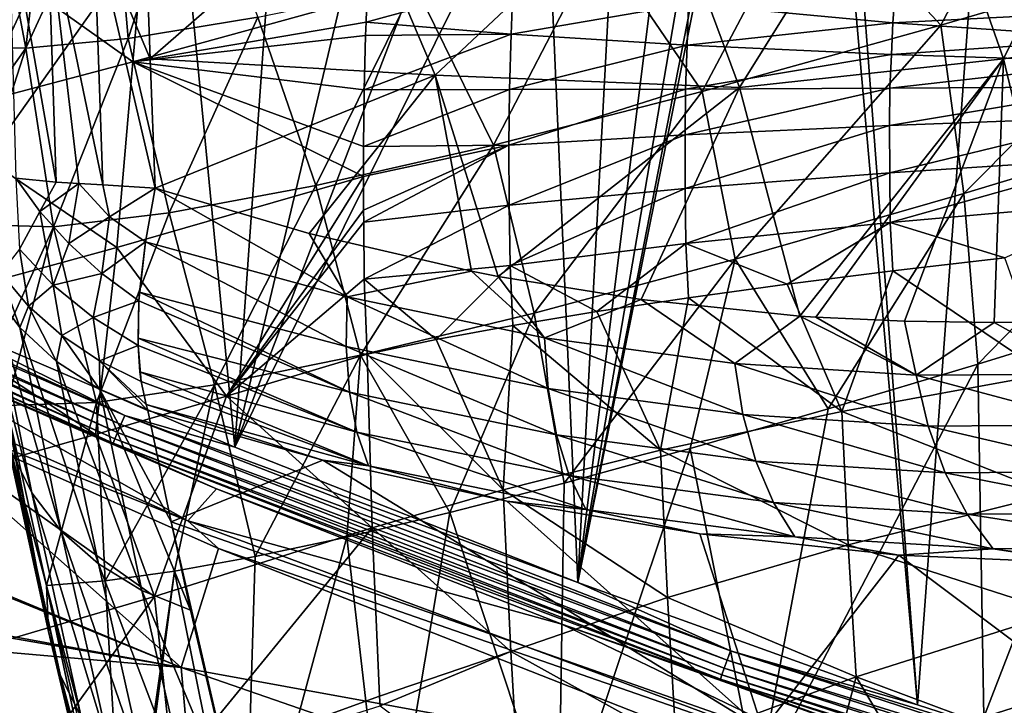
# Model space of a CAD drawing. Header units: metres. Extents: x -25 to 25, y -125 to 22.
# Tile 81 of 256: x -20.98 to -16.42, y -19.05 to -15.88. Entities that reach past the tile are written whole.
import ezdxf

# ---------------------------------------------------------------- set-up
doc = ezdxf.new("R2010")
doc.units = ezdxf.units.M
doc.layers.add('solid_500465', color=7, linetype='CONTINUOUS')

msp = doc.modelspace()

# ---------------------------------------------------------------- linework, layer by layer
at = {"layer": 'solid_500465'}
for points in [[(-16.822397, -19.050726), (-17.299999, -12.8), (-16.349859, -12.653533)], [(-15.261466, -19.554087), (-16.822397, -19.050726), (-16.349859, -12.653533)], [(-16.822397, -19.050726), (-17.339243, -13.238526), (-17.299999, -12.8)], [(-18.39407, -18.484024), (-17.450512, -13.654087), (-17.339243, -13.238526)], [(-16.822397, -19.050726), (-18.39407, -18.484024), (-17.339243, -13.238526)], [(-18.39407, -18.484024), (-17.635805, -14.050611), (-17.450512, -13.654087)], [(-18.39407, -18.484024), (-17.884295, -14.40584), (-17.635805, -14.050611)], [(-18.39407, -18.484024), (-18.19416, -14.715706), (-17.884295, -14.40584)], [(-18.39407, -18.484024), (-18.549389, -14.964194), (-18.19416, -14.715706)], [(-16.423824, -16.06097, 6.511294), (-15.743578, -14.686687, 5.385649), (-16.834259, -14.892056, 6.511294)], [(-16.423824, -16.06097, 6.511294), (-15.331348, -15.915491, 5.385649), (-15.743578, -14.686687, 5.385649)], [(-16.834259, -14.892056, 6.511294), (-18.026371, -15.171908, 7.508393), (-17.647156, -16.194242, 7.508393)], [(-16.423824, -16.06097, 6.511294), (-16.834259, -14.892056, 6.511294), (-17.647156, -16.194242, 7.508393)], [(-21.586891, -17.171076), (-21.050611, -14.964194), (-20.654087, -15.149488)], [(-19.982233, -17.857475), (-18.945913, -15.149488), (-18.549389, -14.964194)], [(-18.39407, -18.484024), (-19.982233, -17.857475), (-18.549389, -14.964194)], [(-16.713997, -15.904918, 29.660641), (-17.315432, -15.259972, 28.018343), (-16.212349, -14.953588, 30.853418)], [(-15.468826, -15.53811, 32.639065), (-16.713997, -15.904918, 29.660641), (-16.212349, -14.953588, 30.853418)], [(-20.547094, -15.139891, 15.964272), (-20.190273, -15.089867, 17.824575), (-20.475859, -15.967215, 16.421413)], [(-20.190273, -15.089867, 17.824575), (-19.875572, -15.869037, 19.352795), (-20.475859, -15.967215, 16.421413)], [(-21.586891, -17.171076), (-20.654087, -15.149488), (-20.234377, -15.261414)], [(-21.108536, -15.178609, 12.233618), (-20.853168, -15.169469, 14.100014), (-20.949144, -16.01243, 13.473953)], [(-20.547094, -15.139891, 15.964272), (-20.475859, -15.967215, 16.421413), (-20.949144, -16.01243, 13.473953)], [(-20.853168, -15.169469, 14.100014), (-20.547094, -15.139891, 15.964272), (-20.949144, -16.01243, 13.473953)], [(-19.982233, -17.857475), (-19.365623, -15.261414), (-18.945913, -15.149488)], [(-18.026371, -15.171908, 7.508393), (-19.433868, -15.243087, 8.364505), (-19.054344, -16.136595, 8.364505)], [(-17.647156, -16.194242, 7.508393), (-18.026371, -15.171908, 7.508393), (-19.054344, -16.136595, 8.364505)], [(-20.376877, -15.217723, 28.666164), (-21.32271, -15.459044, 25.857906), (-20.454559, -16.07579, 28.506058)], [(-21.108536, -15.178609, 12.233618), (-20.949144, -16.01243, 13.473953), (-21.295126, -16.003695, 10.515997)], [(-20.376877, -15.217723, 28.666164), (-20.454559, -16.07579, 28.506058), (-19.371433, -15.776149, 31.366798)], [(-19.982233, -17.857475), (-21.586891, -17.171076), (-20.234377, -15.261414)], [(-19.433868, -15.243087, 8.364505), (-20.395563, -15.462502, 8.868325), (-20.374681, -16.060661, 8.978699)], [(-19.054344, -16.136595, 8.364505), (-19.433868, -15.243087, 8.364505), (-20.374681, -16.060661, 8.978699)], [(-19.982233, -17.857475), (-20.234377, -15.261414), (-19.799999, -15.3)], [(-19.982233, -17.857475), (-19.799999, -15.3), (-19.365623, -15.261414)], [(-17.819897, -16.212599, 26.648182), (-18.294588, -15.515011, 25.154446), (-17.315432, -15.259972, 28.018343)], [(-16.713997, -15.904918, 29.660641), (-17.819897, -16.212599, 26.648182), (-17.315432, -15.259972, 28.018343)], [(-21.029648, -15.372226, 9.35833), (-20.99564, -16.612823, 9.567068), (-20.809561, -16.632429, 9.359048)], [(-20.849346, -15.410644, 9.15789), (-21.029648, -15.372226, 9.35833), (-20.809561, -16.632429, 9.359048)], [(-20.849346, -15.410644, 9.15789), (-20.809561, -16.632429, 9.359048), (-20.705025, -16.638742, 9.27037)], [(-20.849346, -15.410644, 9.15789), (-20.705025, -16.638742, 9.27037), (-20.592472, -16.644991, 9.191514)], [(-20.635128, -15.441104, 8.992533), (-20.849346, -15.410644, 9.15789), (-20.592472, -16.644991, 9.191514)], [(-20.635128, -15.441104, 8.992533), (-20.35107, -16.660387, 9.06832), (-20.374681, -16.060661, 8.978699)], [(-20.635128, -15.441104, 8.992533), (-20.592472, -16.644991, 9.191514), (-20.35107, -16.660387, 9.06832)], [(-20.635128, -15.441104, 8.992533), (-20.374681, -16.060661, 8.978699), (-20.395563, -15.462502, 8.868325)], [(-21.32271, -15.459044, 25.857906), (-21.416414, -16.330065, 25.61569), (-20.454559, -16.07579, 28.506058)], [(-18.784853, -16.460468, 23.605429), (-19.148376, -15.718192, 22.264875), (-18.294588, -15.515011, 25.154446)], [(-17.819897, -16.212599, 26.648182), (-18.784853, -16.460468, 23.605429), (-18.294588, -15.515011, 25.154446)], [(-16.607903, -16.684658, 29.969667), (-16.713997, -15.904918, 29.660641), (-15.468826, -15.53811, 32.639065)], [(-16.607903, -16.684658, 29.969667), (-15.468826, -15.53811, 32.639065), (-15.424829, -16.325932, 32.776466)], [(-19.607241, -16.647854, 20.536119), (-19.875572, -15.869037, 19.352795), (-19.148376, -15.718192, 22.264875)], [(-18.784853, -16.460468, 23.605429), (-19.607241, -16.647854, 20.536119), (-19.148376, -15.718192, 22.264875)], [(-18.69429, -15.704649, 32.841938), (-19.371433, -15.776149, 31.366798), (-19.37476, -15.891521, 31.364981)], [(-18.69429, -15.704649, 32.841938), (-19.37476, -15.891521, 31.364981), (-18.702644, -15.947874, 32.83165)], [(-17.882038, -15.806967, 34.235203), (-18.69429, -15.704649, 32.841938), (-18.702644, -15.947874, 32.83165)], [(-16.923721, -15.730149, 35.558243), (-17.882038, -15.806967, 34.235203), (-16.936817, -15.894656, 35.543201)], [(-15.856503, -15.839169, 36.765377), (-16.923721, -15.730149, 35.558243), (-16.936817, -15.894656, 35.543201)], [(-19.37476, -15.891521, 31.364981), (-19.371433, -15.776149, 31.366798), (-20.454559, -16.07579, 28.506058)], [(-17.882038, -15.806967, 34.235203), (-18.702644, -15.947874, 32.83165), (-17.889027, -15.99867, 34.226692)], [(-16.936817, -15.894656, 35.543201), (-17.882038, -15.806967, 34.235203), (-17.889027, -15.99867, 34.226692)], [(-15.856503, -15.839169, 36.765377), (-16.936817, -15.894656, 35.543201), (-15.86819, -15.966796, 36.75333)], [(-20.286261, -16.77425, 17.444006), (-20.475859, -15.967215, 16.421413), (-19.875572, -15.869037, 19.352795)], [(-19.376734, -15.953703, 31.363443), (-19.37476, -15.891521, 31.364981), (-20.454559, -16.07579, 28.506058)], [(-19.607241, -16.647854, 20.536119), (-20.286261, -16.77425, 17.444006), (-19.875572, -15.869037, 19.352795)], [(-18.702644, -15.947874, 32.83165), (-19.37476, -15.891521, 31.364981), (-19.376734, -15.953703, 31.363443)], [(-16.936817, -15.894656, 35.543201), (-17.889027, -15.99867, 34.226692), (-16.943026, -16.041264, 35.536091)], [(-15.86819, -15.966796, 36.75333), (-16.936817, -15.894656, 35.543201), (-16.943026, -16.041264, 35.536091)], [(-18.702644, -15.947874, 32.83165), (-19.376734, -15.953703, 31.363443), (-19.384153, -16.20434, 31.357847)], [(-18.702644, -15.947874, 32.83165), (-19.384153, -16.20434, 31.357847), (-18.710938, -16.2036, 32.826557)], [(-17.889027, -15.99867, 34.226692), (-18.702644, -15.947874, 32.83165), (-18.710938, -16.2036, 32.826557)], [(-17.665873, -16.989092, 27.132483), (-17.819897, -16.212599, 26.648182), (-16.713997, -15.904918, 29.660641)], [(-17.665873, -16.989092, 27.132483), (-16.713997, -15.904918, 29.660641), (-16.607903, -16.684658, 29.969667)], [(-16.132811, -17.274469, 6.518341), (-15.331348, -15.915491, 5.385649), (-16.423824, -16.06097, 6.511294)], [(-20.821829, -16.839314, 14.332857), (-20.949144, -16.01243, 13.473953), (-20.475859, -15.967215, 16.421413)], [(-20.286261, -16.77425, 17.444006), (-20.821829, -16.839314, 14.332857), (-20.475859, -15.967215, 16.421413)], [(-19.384153, -16.20434, 31.357847), (-19.376734, -15.953703, 31.363443), (-20.454559, -16.07579, 28.506058)], [(-15.86819, -15.966796, 36.75333), (-16.943026, -16.041264, 35.536091), (-15.874094, -16.075531, 36.747307)], [(-21.281868, -16.481182, 10.584403), (-21.295126, -16.003695, 10.515997), (-20.949144, -16.01243, 13.473953)], [(-21.21406, -16.827194, 11.207823), (-21.281868, -16.481182, 10.584403), (-20.949144, -16.01243, 13.473953)], [(-20.821829, -16.839314, 14.332857), (-21.21406, -16.827194, 11.207823), (-20.949144, -16.01243, 13.473953)], [(-17.889027, -15.99867, 34.226692), (-18.710938, -16.2036, 32.826557), (-17.896391, -16.201359, 34.222065)], [(-16.943026, -16.041264, 35.536091), (-17.889027, -15.99867, 34.226692), (-17.896391, -16.201359, 34.222065)], [(-16.943026, -16.041264, 35.536091), (-17.896391, -16.201359, 34.222065), (-16.94981, -16.197317, 35.531811)], [(-15.874094, -16.075531, 36.747307), (-16.943026, -16.041264, 35.536091), (-16.94981, -16.197317, 35.531811)], [(-20.454559, -16.07579, 28.506058), (-21.416414, -16.330065, 25.61569), (-20.527643, -16.934534, 28.339594)], [(-20.454559, -16.07579, 28.506058), (-20.527643, -16.934534, 28.339594), (-19.386782, -16.605206, 31.369581)], [(-20.454559, -16.07579, 28.506058), (-19.386782, -16.605206, 31.369581), (-19.386709, -16.467628, 31.363819)], [(-19.386709, -16.467628, 31.363819), (-19.384153, -16.20434, 31.357847), (-20.454559, -16.07579, 28.506058)], [(-19.054344, -16.136595, 8.364505), (-20.374681, -16.060661, 8.978699), (-20.35107, -16.660387, 9.06832)], [(-16.423824, -16.06097, 6.511294), (-17.647156, -16.194242, 7.508393), (-17.366653, -17.25157, 7.510555)], [(-16.423824, -16.06097, 6.511294), (-17.366653, -17.25157, 7.510555), (-17.29257, -17.256517, 7.457782)], [(-16.882004, -17.275763, 7.150448), (-16.423824, -16.06097, 6.511294), (-17.29257, -17.256517, 7.457782)], [(-15.874094, -16.075531, 36.747307), (-16.94981, -16.197317, 35.531811), (-15.880578, -16.191233, 36.743294)], [(-16.882004, -17.275763, 7.150448), (-16.468372, -17.28186, 6.813762), (-16.423824, -16.06097, 6.511294)], [(-16.468372, -17.28186, 6.813762), (-16.132811, -17.274469, 6.518341), (-16.423824, -16.06097, 6.511294)], [(-19.637899, -16.86973, 8.786128), (-19.054344, -16.136595, 8.364505), (-20.35107, -16.660387, 9.06832)], [(-19.637899, -16.86973, 8.786128), (-18.886271, -17.044109, 8.431459), (-19.054344, -16.136595, 8.364505)], [(-18.886271, -17.044109, 8.431459), (-18.763319, -17.068035, 8.367485), (-19.054344, -16.136595, 8.364505)], [(-17.647156, -16.194242, 7.508393), (-19.054344, -16.136595, 8.364505), (-18.763319, -17.068035, 8.367485)], [(-18.710938, -16.2036, 32.826557), (-19.386709, -16.467628, 31.363819), (-18.713287, -16.460424, 32.832684)], [(-18.710938, -16.2036, 32.826557), (-19.384153, -16.20434, 31.357847), (-19.386709, -16.467628, 31.363819)], [(-18.597368, -17.238609, 24.268057), (-18.784853, -16.460468, 23.605429), (-17.819897, -16.212599, 26.648182)], [(-17.647156, -16.194242, 7.508393), (-18.763319, -17.068035, 8.367485), (-18.101538, -17.175493, 7.992518)], [(-17.896391, -16.201359, 34.222065), (-18.713287, -16.460424, 32.832684), (-17.898533, -16.413504, 34.226933)], [(-17.896391, -16.201359, 34.222065), (-18.710938, -16.2036, 32.826557), (-18.713287, -16.460424, 32.832684)], [(-18.597368, -17.238609, 24.268057), (-17.819897, -16.212599, 26.648182), (-17.665873, -16.989092, 27.132483)], [(-17.366653, -17.25157, 7.510555), (-17.647156, -16.194242, 7.508393), (-18.101538, -17.175493, 7.992518)], [(-16.94981, -16.197317, 35.531811), (-17.898533, -16.413504, 34.226933), (-16.951893, -16.369589, 35.535526)], [(-16.94981, -16.197317, 35.531811), (-17.896391, -16.201359, 34.222065), (-17.898533, -16.413504, 34.226933)], [(-15.880578, -16.191233, 36.743294), (-16.951893, -16.369589, 35.535526), (-15.882725, -16.329147, 36.74601)], [(-15.880578, -16.191233, 36.743294), (-16.94981, -16.197317, 35.531811), (-16.951893, -16.369589, 35.535526)], [(-21.416414, -16.330065, 25.61569), (-21.530926, -17.208162, 25.276819), (-20.527643, -16.934534, 28.339594)], [(-15.882725, -16.329147, 36.74601), (-16.951893, -16.369589, 35.535526), (-16.9512, -16.588161, 35.545605)], [(-15.882725, -16.329147, 36.74601), (-16.9512, -16.588161, 35.545605), (-15.882301, -16.519966, 36.754593)], [(-16.607903, -16.684658, 29.969667), (-15.424829, -16.325932, 32.776466), (-16.543097, -17.47423, 30.15966)], [(-15.424829, -16.325932, 32.776466), (-15.792796, -17.242392, 31.966606), (-16.543097, -17.47423, 30.15966)], [(-16.951893, -16.369589, 35.535526), (-17.898533, -16.413504, 34.226933), (-17.897629, -16.661077, 34.238586)], [(-16.951893, -16.369589, 35.535526), (-17.897629, -16.661077, 34.238586), (-16.9512, -16.588161, 35.545605)], [(-17.898533, -16.413504, 34.226933), (-18.713287, -16.460424, 32.832684), (-18.712242, -16.738058, 32.846001)], [(-17.898533, -16.413504, 34.226933), (-18.712242, -16.738058, 32.846001), (-17.897629, -16.661077, 34.238586)], [(-20.491549, -17.711254, 0.005804), (-23.248892, -16.508497, 0.022997), (-23.229029, -16.467812, 0.005805)], [(-20.491549, -17.711254, 0.005804), (-23.229029, -16.467812, 0.005805), (-21.586891, -17.171076)], [(-19.401028, -17.43259, 21.379538), (-19.607241, -16.647854, 20.536119), (-18.784853, -16.460468, 23.605429)], [(-19.401028, -17.43259, 21.379538), (-18.784853, -16.460468, 23.605429), (-18.597368, -17.238609, 24.268057)], [(-18.713287, -16.460424, 32.832684), (-19.386782, -16.605206, 31.369581), (-19.386139, -16.762306, 31.377542)], [(-18.713287, -16.460424, 32.832684), (-19.386709, -16.467628, 31.363819), (-19.386782, -16.605206, 31.369581)], [(-18.713287, -16.460424, 32.832684), (-19.386139, -16.762306, 31.377542), (-19.385761, -16.816511, 31.380568)], [(-18.713287, -16.460424, 32.832684), (-19.385761, -16.816511, 31.380568), (-18.712242, -16.738058, 32.846001)], [(-20.509121, -17.752981, 0.022995), (-23.266359, -16.544275, 0.050566), (-23.248892, -16.508497, 0.022997)], [(-20.491549, -17.711254, 0.005804), (-20.509121, -17.752981, 0.022995), (-23.248892, -16.508497, 0.022997)], [(-15.882301, -16.519966, 36.754593), (-16.9512, -16.588161, 35.545605), (-16.948305, -16.818052, 35.559925)], [(-15.882301, -16.519966, 36.754593), (-16.948305, -16.818052, 35.559925), (-15.879984, -16.725237, 36.766953)], [(-20.537003, -17.819189, 0.086897), (-23.290215, -16.593134, 0.129861), (-23.280409, -16.57305, 0.086898)], [(-20.524574, -17.789677, 0.050565), (-23.280409, -16.57305, 0.086898), (-23.266359, -16.544275, 0.050566)], [(-20.524574, -17.789677, 0.050565), (-20.537003, -17.819189, 0.086897), (-23.280409, -16.57305, 0.086898)], [(-20.509121, -17.752981, 0.022995), (-20.524574, -17.789677, 0.050565), (-23.266359, -16.544275, 0.050566)], [(-16.9512, -16.588161, 35.545605), (-17.897629, -16.661077, 34.238586), (-17.894243, -16.915899, 34.254959)], [(-16.9512, -16.588161, 35.545605), (-17.894243, -16.915899, 34.254959), (-16.948305, -16.818052, 35.559925)], [(-20.545677, -17.839787, 0.129861), (-23.295242, -16.603329, 0.176889), (-23.290215, -16.593134, 0.129861)], [(-20.545677, -17.839787, 0.129861), (-21.677004, -17.361084, 0.180463), (-23.295242, -16.603329, 0.176889)], [(-20.537003, -17.819189, 0.086897), (-20.545677, -17.839787, 0.129861), (-23.290215, -16.593134, 0.129861)], [(-20.884584, -16.767666, 9.468349), (-20.99564, -16.612823, 9.567068), (-20.978739, -16.9417, 9.671136)], [(-20.809561, -16.632429, 9.359048), (-20.99564, -16.612823, 9.567068), (-20.884584, -16.767666, 9.468349)], [(-20.705025, -16.638742, 9.27037), (-20.809561, -16.632429, 9.359048), (-20.884584, -16.767666, 9.468349)], [(-19.386782, -16.605206, 31.369581), (-20.527643, -16.934534, 28.339594), (-20.021187, -17.622429, 29.75972)], [(-19.386139, -16.762306, 31.377542), (-19.386782, -16.605206, 31.369581), (-20.021187, -17.622429, 29.75972)], [(-20.705025, -16.638742, 9.27037), (-20.884584, -16.767666, 9.468349), (-20.751095, -16.916052, 9.389568)], [(-20.561649, -16.792864, 9.203362), (-20.705025, -16.638742, 9.27037), (-20.751095, -16.916052, 9.389568)], [(-20.592472, -16.644991, 9.191514), (-20.705025, -16.638742, 9.27037), (-20.561649, -16.792864, 9.203362)], [(-20.592472, -16.644991, 9.191514), (-20.561649, -16.792864, 9.203362), (-20.35107, -16.660387, 9.06832)], [(-20.561649, -16.792864, 9.203362), (-20.395552, -16.908449, 9.149056), (-20.35107, -16.660387, 9.06832)], [(-20.395552, -16.908449, 9.149056), (-19.462402, -17.162184, 8.769344), (-20.35107, -16.660387, 9.06832)], [(-19.462402, -17.162184, 8.769344), (-19.637899, -16.86973, 8.786128), (-20.35107, -16.660387, 9.06832)], [(-20.075956, -17.570534, 18.470057), (-20.286261, -16.77425, 17.444006), (-19.607241, -16.647854, 20.536119)], [(-20.075956, -17.570534, 18.470057), (-19.607241, -16.647854, 20.536119), (-19.401028, -17.43259, 21.379538)], [(-17.897629, -16.661077, 34.238586), (-18.712242, -16.738058, 32.846001), (-18.708469, -17.01783, 32.864479)], [(-17.897629, -16.661077, 34.238586), (-18.708469, -17.01783, 32.864479), (-17.894243, -16.915899, 34.254959)], [(-17.665873, -16.989092, 27.132483), (-16.607903, -16.684658, 29.969667), (-17.236607, -17.681597, 28.352591)], [(-16.607903, -16.684658, 29.969667), (-16.543097, -17.47423, 30.15966), (-17.236607, -17.681597, 28.352591)], [(-20.884584, -16.767666, 9.468349), (-20.978739, -16.9417, 9.671136), (-20.822802, -17.109262, 9.576276)], [(-20.751095, -16.916052, 9.389568), (-20.884584, -16.767666, 9.468349), (-20.822802, -17.109262, 9.576276)], [(-19.385761, -16.816511, 31.380568), (-19.386139, -16.762306, 31.377542), (-20.021187, -17.622429, 29.75972)], [(-18.712242, -16.738058, 32.846001), (-19.385761, -16.816511, 31.380568), (-19.383244, -17.08143, 31.396246)], [(-18.712242, -16.738058, 32.846001), (-19.383244, -17.08143, 31.396246), (-18.708469, -17.01783, 32.864479)], [(-15.879984, -16.725237, 36.766953), (-16.948305, -16.818052, 35.559925), (-16.417641, -16.982807, 36.200417)], [(-20.19924, -18.198858, 1.300065), (-21.652512, -17.619776, 1.491038), (-23.369169, -16.788626, 1.377933)], [(-21.677004, -17.361084, 0.180463), (-20.19924, -18.198858, 1.300065), (-23.369169, -16.788626, 1.377933)], [(-20.622055, -17.652153, 15.542738), (-20.821829, -16.839314, 14.332857), (-20.286261, -16.77425, 17.444006)], [(-20.561649, -16.792864, 9.203362), (-20.751095, -16.916052, 9.389568), (-20.59791, -17.055, 9.332359)], [(-20.622055, -17.652153, 15.542738), (-20.286261, -16.77425, 17.444006), (-20.075956, -17.570534, 18.470057)], [(-20.561649, -16.792864, 9.203362), (-20.59791, -17.055, 9.332359), (-20.395552, -16.908449, 9.149056)], [(-21.089239, -17.432859, 12.230058), (-21.21406, -16.827194, 11.207823), (-20.821829, -16.839314, 14.332857)], [(-21.089239, -17.432859, 12.230058), (-20.821829, -16.839314, 14.332857), (-21.03944, -17.665476, 12.602263)], [(-21.03944, -17.665476, 12.602263), (-20.821829, -16.839314, 14.332857), (-20.622055, -17.652153, 15.542738)], [(-19.383244, -17.08143, 31.396246), (-19.385761, -16.816511, 31.380568), (-20.021187, -17.622429, 29.75972)], [(-16.948305, -16.818052, 35.559925), (-17.894243, -16.915899, 34.254959), (-17.425213, -17.104139, 34.94701)], [(-16.948305, -16.818052, 35.559925), (-17.425213, -17.104139, 34.94701), (-16.936674, -17.042749, 35.585941)], [(-16.948305, -16.818052, 35.559925), (-16.936674, -17.042749, 35.585941), (-16.417641, -16.982807, 36.200417)], [(-19.462402, -17.162184, 8.769344), (-18.886271, -17.044109, 8.431459), (-19.637899, -16.86973, 8.786128)], [(-20.527643, -16.934534, 28.339594), (-21.530926, -17.208162, 25.276819), (-20.627436, -17.79944, 28.075754)], [(-20.921749, -18.069382, 11.840405), (-21.113209, -17.121765, 10.218145), (-21.2111, -16.919147, 10.33786)], [(-21.01914, -17.872902, 11.975178), (-20.921749, -18.069382, 11.840405), (-21.2111, -16.919147, 10.33786)], [(-20.978739, -16.9417, 9.671136), (-21.064749, -17.053026, 9.929981), (-20.936468, -17.205568, 9.836203)], [(-20.822802, -17.109262, 9.576276), (-20.978739, -16.9417, 9.671136), (-20.936468, -17.205568, 9.836203)], [(-20.59791, -17.055, 9.332359), (-20.751095, -16.916052, 9.389568), (-20.822802, -17.109262, 9.576276)], [(-20.527643, -16.934534, 28.339594), (-20.627436, -17.79944, 28.075754), (-20.021187, -17.622429, 29.75972)], [(-20.59791, -17.055, 9.332359), (-20.426451, -17.181776, 9.297006), (-20.395552, -16.908449, 9.149056)], [(-20.426451, -17.181776, 9.297006), (-20.423691, -17.141325, 9.270838), (-20.395552, -16.908449, 9.149056)], [(-20.395552, -16.908449, 9.149056), (-20.423691, -17.141325, 9.270838), (-19.466639, -17.392473, 8.877176)], [(-19.466639, -17.392473, 8.877176), (-19.462402, -17.162184, 8.769344), (-20.395552, -16.908449, 9.149056)], [(-17.894243, -16.915899, 34.254959), (-18.708469, -17.01783, 32.864479), (-18.306139, -17.230415, 33.601971)], [(-17.894243, -16.915899, 34.254959), (-18.306139, -17.230415, 33.601971), (-17.88209, -17.166773, 34.285172)], [(-17.894243, -16.915899, 34.254959), (-17.88209, -17.166773, 34.285172), (-17.425213, -17.104139, 34.94701)], [(-18.597368, -17.238609, 24.268057), (-17.665873, -16.989092, 27.132483), (-18.457914, -18.024605, 24.736509)], [(-17.665873, -16.989092, 27.132483), (-17.874369, -17.864889, 26.545502), (-18.457914, -18.024605, 24.736509)], [(-17.665873, -16.989092, 27.132483), (-17.236607, -17.681597, 28.352591), (-17.874369, -17.864889, 26.545502)], [(-16.417641, -16.982807, 36.200417), (-16.936674, -17.042749, 35.585941), (-16.227617, -17.521128, 36.450684)], [(-19.462402, -17.162184, 8.769344), (-18.549616, -17.352579, 8.313632), (-18.886271, -17.044109, 8.431459)], [(-18.708469, -17.01783, 32.864479), (-19.383244, -17.08143, 31.396246), (-19.051109, -17.360054, 32.177658)], [(-18.708469, -17.01783, 32.864479), (-19.051109, -17.360054, 32.177658), (-18.696199, -17.294888, 32.898949)], [(-18.549616, -17.352579, 8.313632), (-18.763319, -17.068035, 8.367485), (-18.886271, -17.044109, 8.431459)], [(-18.708469, -17.01783, 32.864479), (-18.696199, -17.294888, 32.898949), (-18.306139, -17.230415, 33.601971)], [(-16.936674, -17.042749, 35.585941), (-17.425213, -17.104139, 34.94701), (-17.172365, -17.693602, 35.326553)], [(-16.936674, -17.042749, 35.585941), (-17.172365, -17.693602, 35.326553), (-16.227617, -17.521128, 36.450684)], [(-21.064749, -17.053026, 9.929981), (-21.113209, -17.121765, 10.218145), (-20.977266, -17.304462, 10.103962)], [(-20.936468, -17.205568, 9.836203), (-21.064749, -17.053026, 9.929981), (-20.977266, -17.304462, 10.103962)], [(-20.59791, -17.055, 9.332359), (-20.822802, -17.109262, 9.576276), (-20.638651, -17.258966, 9.505082)], [(-20.59791, -17.055, 9.332359), (-20.638651, -17.258966, 9.505082), (-20.426451, -17.181776, 9.297006)], [(-19.383244, -17.08143, 31.396246), (-20.021187, -17.622429, 29.75972), (-19.369791, -17.427919, 31.44013)], [(-19.051109, -17.360054, 32.177658), (-19.383244, -17.08143, 31.396246), (-19.369791, -17.427919, 31.44013)], [(-18.549616, -17.352579, 8.313632), (-18.101538, -17.175493, 7.992518), (-18.763319, -17.068035, 8.367485)], [(-20.785351, -18.246361, 11.712627), (-20.977266, -17.304462, 10.103962), (-21.113209, -17.121765, 10.218145)], [(-20.921749, -18.069382, 11.840405), (-20.785351, -18.246361, 11.712627), (-21.113209, -17.121765, 10.218145)], [(-20.822802, -17.109262, 9.576276), (-20.936468, -17.205568, 9.836203), (-20.783438, -17.341919, 9.755524)], [(-20.638651, -17.258966, 9.505082), (-20.822802, -17.109262, 9.576276), (-20.783438, -17.341919, 9.755524)], [(-17.425213, -17.104139, 34.94701), (-17.88209, -17.166773, 34.285172), (-17.172365, -17.693602, 35.326553)], [(-20.491549, -17.711254, 0.005804), (-21.586891, -17.171076), (-19.982233, -17.857475)], [(-20.423691, -17.141325, 9.270838), (-20.426451, -17.181776, 9.297006), (-19.451296, -17.603519, 9.018257)], [(-19.451296, -17.603519, 9.018257), (-19.466639, -17.392473, 8.877176), (-20.423691, -17.141325, 9.270838)], [(-19.466639, -17.392473, 8.877176), (-18.532074, -17.586149, 8.412688), (-19.462402, -17.162184, 8.769344)], [(-18.532074, -17.586149, 8.412688), (-18.549616, -17.352579, 8.313632), (-19.462402, -17.162184, 8.769344)], [(-18.549616, -17.352579, 8.313632), (-17.668192, -17.471458, 7.780993), (-18.101538, -17.175493, 7.992518)], [(-17.88209, -17.166773, 34.285172), (-18.306139, -17.230415, 33.601971), (-18.012352, -17.872232, 34.122814)], [(-17.668192, -17.471458, 7.780993), (-17.366653, -17.25157, 7.510555), (-18.101538, -17.175493, 7.992518)], [(-17.88209, -17.166773, 34.285172), (-18.012352, -17.872232, 34.122814), (-17.172365, -17.693602, 35.326553)], [(-21.530926, -17.208162, 25.276819), (-21.188772, -17.959059, 26.388935), (-20.627436, -17.79944, 28.075754)], [(-20.936468, -17.205568, 9.836203), (-20.977266, -17.304462, 10.103962), (-20.807257, -17.462036, 9.998674)], [(-20.783438, -17.341919, 9.755524), (-20.936468, -17.205568, 9.836203), (-20.807257, -17.462036, 9.998674)], [(-20.638651, -17.258966, 9.505082), (-20.429327, -17.387098, 9.458556), (-20.426451, -17.181776, 9.297006)], [(-20.426451, -17.181776, 9.297006), (-20.430117, -17.353882, 9.428646), (-19.451296, -17.603519, 9.018257)], [(-20.429327, -17.387098, 9.458556), (-20.430117, -17.353882, 9.428646), (-20.426451, -17.181776, 9.297006)], [(-20.638651, -17.258966, 9.505082), (-20.783438, -17.341919, 9.755524), (-20.608957, -17.459139, 9.689683)], [(-20.638651, -17.258966, 9.505082), (-20.608957, -17.459139, 9.689683), (-20.429327, -17.387098, 9.458556)], [(-19.401028, -17.43259, 21.379538), (-18.597368, -17.238609, 24.268057), (-18.987595, -18.160898, 22.926727)], [(-18.597368, -17.238609, 24.268057), (-18.457914, -18.024605, 24.736509), (-18.987595, -18.160898, 22.926727)], [(-18.306139, -17.230415, 33.601971), (-18.696199, -17.294888, 32.898949), (-18.012352, -17.872232, 34.122814)], [(-17.668192, -17.471458, 7.780993), (-16.828428, -17.524391, 7.17622), (-17.366653, -17.25157, 7.510555)], [(-16.828428, -17.524391, 7.17622), (-17.29257, -17.256517, 7.457782), (-17.366653, -17.25157, 7.510555)], [(-16.828428, -17.524391, 7.17622), (-16.882004, -17.275763, 7.150448), (-17.29257, -17.256517, 7.457782)], [(-16.543097, -17.47423, 30.15966), (-15.792796, -17.242392, 31.966606), (-16.515165, -19.10829, 30.273106)], [(-15.792796, -17.242392, 31.966606), (-15.340111, -18.734766, 33.055183), (-16.515165, -19.10829, 30.273106)], [(-20.61396, -18.398626, 11.595611), (-20.807257, -17.462036, 9.998674), (-20.977266, -17.304462, 10.103962)], [(-20.785351, -18.246361, 11.712627), (-20.61396, -18.398626, 11.595611), (-20.977266, -17.304462, 10.103962)], [(-18.696199, -17.294888, 32.898949), (-19.051109, -17.360054, 32.177658), (-18.740242, -18.055582, 32.848999)], [(-18.696199, -17.294888, 32.898949), (-18.740242, -18.055582, 32.848999), (-18.012352, -17.872232, 34.122814)], [(-16.828428, -17.524391, 7.17622), (-16.468372, -17.28186, 6.813762), (-16.882004, -17.275763, 7.150448)], [(-16.828428, -17.524391, 7.17622), (-16.038771, -17.519783, 6.505503), (-16.468372, -17.28186, 6.813762)], [(-16.038771, -17.519783, 6.505503), (-16.132811, -17.274469, 6.518341), (-16.468372, -17.28186, 6.813762)], [(-21.677004, -17.361084, 0.180463), (-20.067144, -18.051416, 0.180311), (-20.19924, -18.198858, 1.300065)], [(-20.545677, -17.839787, 0.129861), (-20.067144, -18.051416, 0.180311), (-21.677004, -17.361084, 0.180463)], [(-20.783438, -17.341919, 9.755524), (-20.807257, -17.462036, 9.998674), (-20.607819, -17.591276, 9.907519)], [(-20.608957, -17.459139, 9.689683), (-20.783438, -17.341919, 9.755524), (-20.607819, -17.591276, 9.907519)], [(-19.416813, -17.789251, 9.188533), (-19.451296, -17.603519, 9.018257), (-20.430117, -17.353882, 9.428646)], [(-20.430117, -17.353882, 9.428646), (-20.429327, -17.387098, 9.458556), (-19.416813, -17.789251, 9.188533)], [(-19.051109, -17.360054, 32.177658), (-19.369791, -17.427919, 31.44013), (-18.740242, -18.055582, 32.848999)], [(-17.630613, -17.706882, 7.869546), (-17.668192, -17.471458, 7.780993), (-18.549616, -17.352579, 8.313632)], [(-18.532074, -17.586149, 8.412688), (-17.630613, -17.706882, 7.869546), (-18.549616, -17.352579, 8.313632)], [(-20.608957, -17.459139, 9.689683), (-20.415594, -17.554825, 9.639334), (-20.429327, -17.387098, 9.458556)], [(-20.429327, -17.387098, 9.458556), (-20.421335, -17.509844, 9.585377), (-19.416813, -17.789251, 9.188533)], [(-20.415594, -17.554825, 9.639334), (-20.421335, -17.509844, 9.585377), (-20.429327, -17.387098, 9.458556)], [(-18.493511, -17.800446, 8.544086), (-18.532074, -17.586149, 8.412688), (-19.466639, -17.392473, 8.877176)], [(-19.451296, -17.603519, 9.018257), (-18.493511, -17.800446, 8.544086), (-19.466639, -17.392473, 8.877176)], [(-20.84409, -18.711399, 13.70516), (-21.089239, -17.432859, 12.230058), (-21.03944, -17.665476, 12.602263)], [(-21.074656, -17.662708, 12.112981), (-21.089239, -17.432859, 12.230058), (-20.84409, -18.711399, 13.70516)], [(-20.075956, -17.570534, 18.470057), (-19.401028, -17.43259, 21.379538), (-19.888166, -18.364141, 19.304419)], [(-19.347031, -18.23185, 31.518364), (-19.369791, -17.427919, 31.44013), (-20.021187, -17.622429, 29.75972)], [(-19.401028, -17.43259, 21.379538), (-19.463888, -18.273951, 21.116896), (-19.888166, -18.364141, 19.304419)], [(-19.401028, -17.43259, 21.379538), (-18.987595, -18.160898, 22.926727), (-19.463888, -18.273951, 21.116896)], [(-18.740242, -18.055582, 32.848999), (-19.369791, -17.427919, 31.44013), (-19.347031, -18.23185, 31.518364)], [(-20.412624, -18.5217, 11.4928), (-20.607819, -17.591276, 9.907519), (-20.807257, -17.462036, 9.998674)], [(-20.61396, -18.398626, 11.595611), (-20.412624, -18.5217, 11.4928), (-20.807257, -17.462036, 9.998674)], [(-20.608957, -17.459139, 9.689683), (-20.607819, -17.591276, 9.907519), (-20.384706, -17.688251, 9.832646)], [(-20.608957, -17.459139, 9.689683), (-20.384706, -17.688251, 9.832646), (-20.393208, -17.66102, 9.788242)], [(-20.608957, -17.459139, 9.689683), (-20.393208, -17.66102, 9.788242), (-20.415594, -17.554825, 9.639334)], [(-16.773191, -17.760391, 7.253224), (-16.828428, -17.524391, 7.17622), (-17.668192, -17.471458, 7.780993)], [(-17.630613, -17.706882, 7.869546), (-16.773191, -17.760391, 7.253224), (-17.668192, -17.471458, 7.780993)], [(-16.543097, -17.47423, 30.15966), (-16.515165, -19.10829, 30.273106), (-17.563704, -19.424891, 27.46203)], [(-17.236607, -17.681597, 28.352591), (-16.543097, -17.47423, 30.15966), (-17.563704, -19.424891, 27.46203)], [(-19.364183, -17.944332, 9.383107), (-19.416813, -17.789251, 9.188533), (-20.421335, -17.509844, 9.585377)], [(-20.415594, -17.554825, 9.639334), (-19.364183, -17.944332, 9.383107), (-20.421335, -17.509844, 9.585377)], [(-16.227617, -17.521128, 36.450684), (-17.172365, -17.693602, 35.326553), (-16.201307, -18.075546, 36.531086)], [(-15.96852, -17.7554, 6.570539), (-16.038771, -17.519783, 6.505503), (-16.828428, -17.524391, 7.17622)], [(-16.773191, -17.760391, 7.253224), (-15.96852, -17.7554, 6.570539), (-16.828428, -17.524391, 7.17622)], [(-20.230778, -18.878296, 3.721399), (-23.395306, -17.560896, 4.1519), (-21.652512, -17.619776, 1.491038)], [(-23.39418, -17.589556, 4.237472), (-23.395306, -17.560896, 4.1519), (-20.230778, -18.878296, 3.721399)], [(-23.338228, -18.30652, 6.142642), (-23.39418, -17.589556, 4.237472), (-20.230778, -18.878296, 3.721399)], [(-20.622055, -17.652153, 15.542738), (-20.075956, -17.570534, 18.470057), (-20.582832, -18.476549, 15.672418)], [(-20.075956, -17.570534, 18.470057), (-20.261093, -18.431648, 17.488941), (-20.582832, -18.476549, 15.672418)], [(-20.415594, -17.554825, 9.639334), (-20.393208, -17.66102, 9.788242), (-19.364183, -17.944332, 9.383107)], [(-20.075956, -17.570534, 18.470057), (-19.888166, -18.364141, 19.304419), (-20.261093, -18.431648, 17.488941)], [(-17.57052, -17.922997, 7.989394), (-17.630613, -17.706882, 7.869546), (-18.532074, -17.586149, 8.412688)], [(-18.493511, -17.800446, 8.544086), (-17.57052, -17.922997, 7.989394), (-18.532074, -17.586149, 8.412688)], [(-20.230778, -18.878296, 3.721399), (-21.652512, -17.619776, 1.491038), (-20.057232, -18.327843, 1.589165)], [(-20.19924, -18.198858, 1.300065), (-20.057232, -18.327843, 1.589165), (-21.652512, -17.619776, 1.491038)], [(-20.354136, -18.548447, 28.863625), (-20.021187, -17.622429, 29.75972), (-20.627436, -17.79944, 28.075754)], [(-20.412624, -18.5217, 11.4928), (-20.1873, -18.611816, 11.407012), (-20.607819, -17.591276, 9.907519)], [(-20.607819, -17.591276, 9.907519), (-20.1873, -18.611816, 11.407012), (-20.277128, -18.203283, 10.735783)], [(-20.607819, -17.591276, 9.907519), (-20.277128, -18.203283, 10.735783), (-20.384706, -17.688251, 9.832646)], [(-19.347031, -18.23185, 31.518364), (-20.021187, -17.622429, 29.75972), (-20.354136, -18.548447, 28.863625)], [(-18.435038, -17.989309, 8.704046), (-18.493511, -17.800446, 8.544086), (-19.451296, -17.603519, 9.018257)], [(-19.416813, -17.789251, 9.188533), (-18.435038, -17.989309, 8.704046), (-19.451296, -17.603519, 9.018257)], [(-21.074656, -17.662708, 12.112981), (-20.84409, -18.711399, 13.70516), (-20.789856, -18.915838, 13.553195)], [(-21.074656, -17.662708, 12.112981), (-20.789856, -18.915838, 13.553195), (-21.01914, -17.872902, 11.975178)], [(-21.03944, -17.665476, 12.602263), (-20.622055, -17.652153, 15.542738), (-20.853828, -18.498987, 13.855635)], [(-20.84409, -18.711399, 13.70516), (-21.03944, -17.665476, 12.602263), (-20.853828, -18.498987, 13.855635)], [(-20.622055, -17.652153, 15.542738), (-20.582832, -18.476549, 15.672418), (-20.853828, -18.498987, 13.855635)], [(-20.393208, -17.66102, 9.788242), (-20.384706, -17.688251, 9.832646), (-19.57559, -17.918142, 9.524973)], [(-20.393208, -17.66102, 9.788242), (-19.57559, -17.918142, 9.524973), (-19.364183, -17.944332, 9.383107)], [(-17.874369, -17.864889, 26.545502), (-17.236607, -17.681597, 28.352591), (-17.563704, -19.424891, 27.46203)], [(-20.491549, -17.711254, 0.005804), (-17.688234, -18.80068, 0.005804), (-20.509121, -17.752981, 0.022995)], [(-20.491549, -17.711254, 0.005804), (-19.982233, -17.857475), (-18.39407, -18.484024)], [(-20.491549, -17.711254, 0.005804), (-18.39407, -18.484024), (-17.688234, -18.80068, 0.005804)], [(-19.57559, -17.918142, 9.524973), (-20.384706, -17.688251, 9.832646), (-20.277128, -18.203283, 10.735783)], [(-17.172365, -17.693602, 35.326553), (-18.012352, -17.872232, 34.122814), (-17.143089, -18.310671, 35.416233)], [(-16.693901, -17.977005, 7.36031), (-16.773191, -17.760391, 7.253224), (-17.630613, -17.706882, 7.869546)], [(-17.57052, -17.922997, 7.989394), (-16.693901, -17.977005, 7.36031), (-17.630613, -17.706882, 7.869546)], [(-17.172365, -17.693602, 35.326553), (-17.143089, -18.310671, 35.416233), (-16.201307, -18.075546, 36.531086)], [(-20.509121, -17.752981, 0.022995), (-17.703445, -18.843325, 0.022994), (-20.524574, -17.789677, 0.050565)], [(-17.688234, -18.80068, 0.005804), (-17.703445, -18.843325, 0.022994), (-20.509121, -17.752981, 0.022995)], [(-15.872656, -17.971516, 6.664263), (-15.96852, -17.7554, 6.570539), (-16.773191, -17.760391, 7.253224)], [(-16.693901, -17.977005, 7.36031), (-15.872656, -17.971516, 6.664263), (-16.773191, -17.760391, 7.253224)], [(-20.354136, -18.548447, 28.863625), (-20.627436, -17.79944, 28.075754), (-21.188772, -17.959059, 26.388935)], [(-20.524574, -17.789677, 0.050565), (-17.716824, -18.880827, 0.050564), (-20.537003, -17.819189, 0.086897)], [(-17.703445, -18.843325, 0.022994), (-17.716824, -18.880827, 0.050564), (-20.524574, -17.789677, 0.050565)], [(-18.358334, -18.147308, 8.887974), (-18.435038, -17.989309, 8.704046), (-19.416813, -17.789251, 9.188533)], [(-19.364183, -17.944332, 9.383107), (-18.358334, -18.147308, 8.887974), (-19.416813, -17.789251, 9.188533)], [(-17.489639, -18.113583, 8.137092), (-17.57052, -17.922997, 7.989394), (-18.493511, -17.800446, 8.544086)], [(-18.435038, -17.989309, 8.704046), (-17.489639, -18.113583, 8.137092), (-18.493511, -17.800446, 8.544086)], [(-20.537003, -17.819189, 0.086897), (-17.727583, -18.91099, 0.086896), (-20.545677, -17.839787, 0.129861)], [(-17.727583, -18.91099, 0.086896), (-17.735092, -18.932039, 0.12986), (-20.545677, -17.839787, 0.129861)], [(-20.545677, -17.839787, 0.129861), (-17.735092, -18.932039, 0.12986), (-20.067144, -18.051416, 0.180311)], [(-17.716824, -18.880827, 0.050564), (-17.727583, -18.91099, 0.086896), (-20.537003, -17.819189, 0.086897)], [(-21.01914, -17.872902, 11.975178), (-20.789856, -18.915838, 13.553195), (-20.692766, -19.106173, 13.404277)], [(-21.01914, -17.872902, 11.975178), (-20.692766, -19.106173, 13.404277), (-20.921749, -18.069382, 11.840405)], [(-18.012352, -17.872232, 34.122814), (-18.740242, -18.055582, 32.848999), (-17.980042, -18.553797, 34.222065)], [(-17.874369, -17.864889, 26.545502), (-17.563704, -19.424891, 27.46203), (-18.484579, -19.683804, 24.625015)], [(-18.457914, -18.024605, 24.736509), (-17.874369, -17.864889, 26.545502), (-18.484579, -19.683804, 24.625015)], [(-18.012352, -17.872232, 34.122814), (-17.980042, -18.553797, 34.222065), (-17.143089, -18.310671, 35.416233)], [(-19.57559, -17.918142, 9.524973), (-20.277128, -18.203283, 10.735783), (-17.538073, -19.165718, 10.231566)], [(-18.72402, -18.108601, 9.132487), (-19.57559, -17.918142, 9.524973), (-17.538073, -19.165718, 10.231566)], [(-19.364183, -17.944332, 9.383107), (-19.57559, -17.918142, 9.524973), (-18.72402, -18.108601, 9.132487)], [(-19.364183, -17.944332, 9.383107), (-18.72402, -18.108601, 9.132487), (-18.358334, -18.147308, 8.887974)], [(-16.592836, -18.168011, 7.494402), (-16.693901, -17.977005, 7.36031), (-17.57052, -17.922997, 7.989394)], [(-17.489639, -18.113583, 8.137092), (-16.592836, -18.168011, 7.494402), (-17.57052, -17.922997, 7.989394)], [(-20.354136, -18.548447, 28.863625), (-21.188772, -17.959059, 26.388935), (-21.256813, -18.81465, 26.172909)], [(-17.390295, -18.273165, 8.308393), (-17.489639, -18.113583, 8.137092), (-18.435038, -17.989309, 8.704046)], [(-18.358334, -18.147308, 8.887974), (-17.390295, -18.273165, 8.308393), (-18.435038, -17.989309, 8.704046)], [(-15.753934, -18.161919, 6.78398), (-15.872656, -17.971516, 6.664263), (-16.693901, -17.977005, 7.36031)], [(-16.592836, -18.168011, 7.494402), (-15.753934, -18.161919, 6.78398), (-16.693901, -17.977005, 7.36031)], [(-18.987595, -18.160898, 22.926727), (-18.457914, -18.024605, 24.736509), (-18.484579, -19.683804, 24.625015)], [(-20.921749, -18.069382, 11.840405), (-20.692766, -19.106173, 13.404277), (-20.555746, -19.276665, 13.262897)], [(-20.921749, -18.069382, 11.840405), (-20.555746, -19.276665, 13.262897), (-20.785351, -18.246361, 11.712627)], [(-20.067144, -18.051416, 0.180311), (-18.469048, -18.676538, 0.17815), (-20.19924, -18.198858, 1.300065)], [(-17.735092, -18.932039, 0.12986), (-18.469048, -18.676538, 0.17815), (-20.067144, -18.051416, 0.180311)], [(-18.740242, -18.055582, 32.848999), (-19.347031, -18.23185, 31.518364), (-18.704851, -18.802963, 32.958031)], [(-18.740242, -18.055582, 32.848999), (-18.704851, -18.802963, 32.958031), (-17.980042, -18.553797, 34.222065)], [(-16.201307, -18.075546, 36.531086), (-17.143089, -18.310671, 35.416233), (-16.167994, -18.623129, 36.632572)], [(-17.830397, -18.259775, 8.656284), (-18.72402, -18.108601, 9.132487), (-17.538073, -19.165718, 10.231566)], [(-18.358334, -18.147308, 8.887974), (-18.72402, -18.108601, 9.132487), (-17.830397, -18.259775, 8.656284)], [(-16.472904, -18.327913, 7.651645), (-16.592836, -18.168011, 7.494402), (-17.489639, -18.113583, 8.137092)], [(-17.390295, -18.273165, 8.308393), (-16.472904, -18.327913, 7.651645), (-17.489639, -18.113583, 8.137092)], [(-19.463888, -18.273951, 21.116896), (-18.987595, -18.160898, 22.926727), (-19.276648, -19.884266, 21.765112)], [(-18.987595, -18.160898, 22.926727), (-18.484579, -19.683804, 24.625015), (-19.276648, -19.884266, 21.765112)], [(-18.358334, -18.147308, 8.887974), (-17.830397, -18.259775, 8.656284), (-17.390295, -18.273165, 8.308393)], [(-15.615769, -18.321135, 6.926251), (-15.753934, -18.161919, 6.78398), (-16.592836, -18.168011, 7.494402)], [(-16.472904, -18.327913, 7.651645), (-15.615769, -18.321135, 6.926251), (-16.592836, -18.168011, 7.494402)], [(-20.277128, -18.203283, 10.735783), (-19.95166, -19.621584, 12.924703), (-19.899242, -19.836708, 13.22548)], [(-17.538073, -19.165718, 10.231566), (-20.277128, -18.203283, 10.735783), (-19.899242, -19.836708, 13.22548)], [(-20.277128, -18.203283, 10.735783), (-20.1873, -18.611816, 11.407012), (-19.95166, -19.621584, 12.924703)], [(-16.954338, -19.405268, 1.238892), (-20.057232, -18.327843, 1.589165), (-20.19924, -18.198858, 1.300065)], [(-18.469048, -18.676538, 0.17815), (-16.954338, -19.405268, 1.238892), (-20.19924, -18.198858, 1.300065)], [(-20.785351, -18.246361, 11.712627), (-20.555746, -19.276665, 13.262897), (-20.382929, -19.422173, 13.133314)], [(-20.785351, -18.246361, 11.712627), (-20.382929, -19.422173, 13.133314), (-20.61396, -18.398626, 11.595611)], [(-19.347031, -18.23185, 31.518364), (-20.354136, -18.548447, 28.863625), (-20.267517, -19.357462, 29.11466)], [(-19.347031, -18.23185, 31.518364), (-20.267517, -19.357462, 29.11466), (-19.312405, -19.010288, 31.626581)], [(-19.463888, -18.273951, 21.116896), (-19.276648, -19.884266, 21.765112), (-19.939081, -20.025681, 18.885313)], [(-19.888166, -18.364141, 19.304419), (-19.463888, -18.273951, 21.116896), (-19.939081, -20.025681, 18.885313)], [(-18.704851, -18.802963, 32.958031), (-19.347031, -18.23185, 31.518364), (-19.312405, -19.010288, 31.626581)], [(-16.909208, -18.35729, 8.075544), (-17.830397, -18.259775, 8.656284), (-17.538073, -19.165718, 10.231566)], [(-17.390295, -18.273165, 8.308393), (-17.830397, -18.259775, 8.656284), (-16.909208, -18.35729, 8.075544)], [(-17.390295, -18.273165, 8.308393), (-16.909208, -18.35729, 8.075544), (-16.472904, -18.327913, 7.651645)], [(-23.334435, -18.341078, 6.225154), (-23.338228, -18.30652, 6.142642), (-20.230778, -18.878296, 3.721399)], [(-17.143089, -18.310671, 35.416233), (-17.980042, -18.553797, 34.222065), (-17.10668, -18.920408, 35.528164)], [(-17.143089, -18.310671, 35.416233), (-17.10668, -18.920408, 35.528164), (-16.167994, -18.623129, 36.632572)], [(-23.302244, -18.610106, 6.844534), (-23.334435, -18.341078, 6.225154), (-20.230778, -18.878296, 3.721399)], [(-20.261093, -18.431648, 17.488941), (-19.888166, -18.364141, 19.304419), (-19.939081, -20.025681, 18.885313)], [(-20.230778, -18.878296, 3.721399), (-20.057232, -18.327843, 1.589165), (-17.29875, -19.411703, 1.742089)], [(-16.954338, -19.405268, 1.238892), (-17.29875, -19.411703, 1.742089), (-20.057232, -18.327843, 1.589165)], [(-16.909208, -18.35729, 8.075544), (-17.538073, -19.165718, 10.231566), (-14.746588, -19.983707, 9.797949)], [(-16.472904, -18.327913, 7.651645), (-16.909208, -18.35729, 8.075544), (-16.041357, -18.395674, 7.43572)], [(-16.041357, -18.395674, 7.43572), (-16.909208, -18.35729, 8.075544), (-14.746588, -19.983707, 9.797949)], [(-16.472904, -18.327913, 7.651645), (-15.971869, -18.396326, 7.37979), (-15.615769, -18.321135, 6.926251)], [(-16.472904, -18.327913, 7.651645), (-16.041357, -18.395674, 7.43572), (-15.971869, -18.396326, 7.37979)], [(-20.61396, -18.398626, 11.595611), (-20.382929, -19.422173, 13.133314), (-20.179523, -19.538313, 13.019439)], [(-20.61396, -18.398626, 11.595611), (-20.179523, -19.538313, 13.019439), (-20.412624, -18.5217, 11.4928)], [(-20.489983, -20.031897, 15.897248), (-20.582832, -18.476549, 15.672418), (-20.261093, -18.431648, 17.488941)], [(-20.47736, -20.083578, 15.961033), (-20.489983, -20.031897, 15.897248), (-20.261093, -18.431648, 17.488941)], [(-20.261093, -18.431648, 17.488941), (-19.939081, -20.025681, 18.885313), (-20.47736, -20.083578, 15.961033)], [(-20.489983, -20.031897, 15.897248), (-20.853828, -18.498987, 13.855635), (-20.582832, -18.476549, 15.672418)], [(-20.484421, -20.235233, 15.726883), (-20.853828, -18.498987, 13.855635), (-20.489983, -20.031897, 15.897248)], [(-20.84409, -18.711399, 13.70516), (-20.853828, -18.498987, 13.855635), (-20.484421, -20.235233, 15.726883)], [(-17.688234, -18.80068, 0.005804), (-18.39407, -18.484024), (-16.822397, -19.050726)], [(-20.412624, -18.5217, 11.4928), (-19.95166, -19.621584, 12.924703), (-20.1873, -18.611816, 11.407012)], [(-20.412624, -18.5217, 11.4928), (-20.179523, -19.538313, 13.019439), (-19.95166, -19.621584, 12.924703)], [(-20.354136, -18.548447, 28.863625), (-21.256813, -18.81465, 26.172909), (-21.127583, -19.619164, 26.571636)], [(-20.354136, -18.548447, 28.863625), (-21.127583, -19.619164, 26.571636), (-20.267517, -19.357462, 29.11466)], [(-17.980042, -18.553797, 34.222065), (-18.704851, -18.802963, 32.958031), (-17.940174, -19.227573, 34.344666)], [(-17.980042, -18.553797, 34.222065), (-17.940174, -19.227573, 34.344666), (-17.10668, -18.920408, 35.528164)], [(-20.142683, -19.882565, 6.318374), (-23.302244, -18.610106, 6.844534), (-20.230778, -18.878296, 3.721399)], [(-23.217901, -19.201214, 8.084749), (-23.302244, -18.610106, 6.844534), (-20.142683, -19.882565, 6.318374)], [(-16.167994, -18.623129, 36.632572), (-17.10668, -18.920408, 35.528164), (-16.296705, -19.223366, 36.5723)], [(-18.469048, -18.676538, 0.17815), (-16.885387, -19.238913, 0.175157), (-16.954338, -19.405268, 1.238892)], [(-17.735092, -18.932039, 0.12986), (-16.885387, -19.238913, 0.175157), (-18.469048, -18.676538, 0.17815)], [(-20.84409, -18.711399, 13.70516), (-20.484421, -20.235233, 15.726883), (-20.432322, -20.431831, 15.556396)], [(-20.789856, -18.915838, 13.553195), (-20.84409, -18.711399, 13.70516), (-20.432322, -20.431831, 15.556396)], [(-16.515165, -19.10829, 30.273106), (-15.340111, -18.734766, 33.055183), (-15.987821, -20.588179, 31.628696)], [(-18.704851, -18.802963, 32.958031), (-19.312405, -19.010288, 31.626581), (-19.310072, -19.054569, 31.633694)], [(-18.704851, -18.802963, 32.958031), (-19.310072, -19.054569, 31.633694), (-18.661161, -19.542143, 33.091465)], [(-18.704851, -18.802963, 32.958031), (-18.661161, -19.542143, 33.091465), (-17.940174, -19.227573, 34.344666)], [(-17.688234, -18.80068, 0.005804), (-14.828474, -19.73089, 0.005803), (-17.703445, -18.843325, 0.022994)], [(-17.688234, -18.80068, 0.005804), (-16.822397, -19.050726), (-15.261466, -19.554087)], [(-17.688234, -18.80068, 0.005804), (-15.261466, -19.554087), (-14.828474, -19.73089, 0.005803)], [(-17.703445, -18.843325, 0.022994), (-14.841261, -19.774324, 0.022993), (-17.716824, -18.880827, 0.050564)], [(-14.828474, -19.73089, 0.005803), (-14.841261, -19.774324, 0.022993), (-17.703445, -18.843325, 0.022994)], [(-16.985144, -20.001907, 3.35405), (-20.230778, -18.878296, 3.721399), (-17.29875, -19.411703, 1.742089)], [(-20.142683, -19.882565, 6.318374), (-20.230778, -18.878296, 3.721399), (-16.985144, -20.001907, 3.35405)], [(-17.727583, -18.91099, 0.086896), (-14.861549, -19.843241, 0.086895), (-17.735092, -18.932039, 0.12986)], [(-17.716824, -18.880827, 0.050564), (-14.852506, -19.812521, 0.050563), (-17.727583, -18.91099, 0.086896)], [(-14.852506, -19.812521, 0.050563), (-14.861549, -19.843241, 0.086895), (-17.727583, -18.91099, 0.086896)], [(-14.841261, -19.774324, 0.022993), (-14.852506, -19.812521, 0.050563), (-17.716824, -18.880827, 0.050564)], [(-20.789856, -18.915838, 13.553195), (-20.432322, -20.431831, 15.556396), (-20.335728, -20.613768, 15.389064)], [(-20.692766, -19.106173, 13.404277), (-20.789856, -18.915838, 13.553195), (-20.335728, -20.613768, 15.389064)], [(-17.10668, -18.920408, 35.528164), (-17.940174, -19.227573, 34.344666), (-17.291786, -19.617598, 35.361828)], [(-14.861549, -19.843241, 0.086895), (-14.867862, -19.864681, 0.129859), (-17.735092, -18.932039, 0.12986)], [(-17.735092, -18.932039, 0.12986), (-14.867862, -19.864681, 0.129859), (-16.885387, -19.238913, 0.175157)], [(-17.10668, -18.920408, 35.528164), (-17.291786, -19.617598, 35.361828), (-16.809654, -19.4186, 35.979172)], [(-17.10668, -18.920408, 35.528164), (-16.809654, -19.4186, 35.979172), (-16.296705, -19.223366, 36.5723)], [(-19.312405, -19.010288, 31.626581), (-20.267517, -19.357462, 29.11466), (-19.310072, -19.054569, 31.633694)]]:
    msp.add_3dface(points, dxfattribs=at)

doc.saveas('drawing.dxf')
